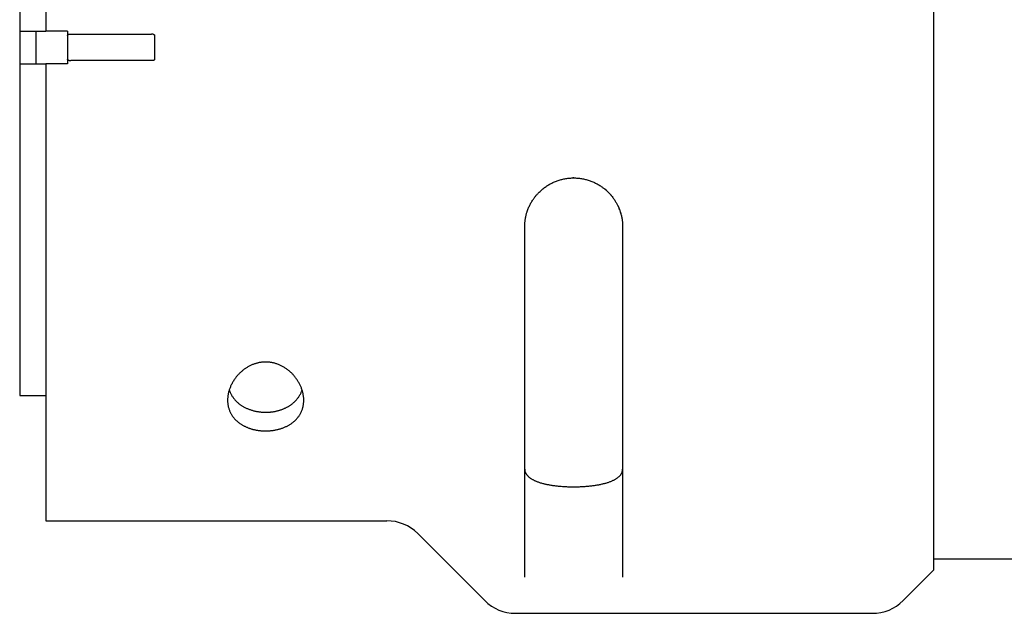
# Model space of a CAD drawing. Header units: millimetres. Extents: x 8 to 428, y 12 to 219.
# Tile 52 of 57: x 338 to 383, y 167 to 194. Entities that reach past the tile are written whole.
import ezdxf

# ---------------------------------------------------------------- set-up
doc = ezdxf.new("R2010")
doc.units = ezdxf.units.MM

msp = doc.modelspace()

# ---------------------------------------------------------------- linework, layer by layer
at = {"color": 7, "linetype": 'Continuous', "lineweight": 30}
for p, q in [((379.823, 192.974), (379.823, 216.974)), ((339.023, 214.724), (339.023, 193.724)), ((337.823, 208.974), (337.823, 193.724)), ((337.823, 193.724), (339.023, 193.724)), ((337.823, 193.724), (337.823, 192.224)), ((338.573, 192.224), (338.573, 193.724)), ((340.023, 193.724), (339.023, 193.724)), ((340.023, 193.525), (340.023, 192.423)), ((340.092, 193.574), (340.165, 193.574)), ((340.837, 193.574), (343.208, 193.574)), ((343.953, 193.574), (343.88, 193.574)), ((379.823, 168.974), (379.823, 192.974)), ((340.092, 192.374), (340.165, 192.374)), ((343.208, 192.374), (340.837, 192.374)), ((343.953, 192.374), (343.88, 192.374)), ((337.823, 192.224), (337.823, 176.974)), ((337.823, 192.224), (339.023, 192.224)), ((339.023, 192.224), (339.023, 171.224)), ((340.023, 192.224), (339.023, 192.224)), ((363.282, 186.974), (363.232, 186.974)), ((364.761, 186.411), (364.697, 186.466)), ((365.009, 186.154), (364.981, 186.188)), ((365.379, 185.516), (365.357, 185.573)), ((365.434, 185.349), (365.417, 185.405)), ((337.823, 176.974), (339.023, 176.974)), ((339.023, 171.224), (354.694, 171.224)), ((356.108, 170.639), (359.187, 167.56)), ((379.823, 169.474), (384.74, 169.474)), ((378.408, 167.56), (379.823, 168.974)), ((360.601, 166.974), (376.994, 166.974))]:
    msp.add_line(p, q, dxfattribs=at)
at = {"color": 7, "linetype": 'Continuous', "lineweight": 30, "flags": 128}
for points in [[(340.023, 193.724), (340.023, 193.699), (340.023, 193.675), (340.023, 193.65), (340.023, 193.625), (340.023, 193.6), (340.023, 193.575), (340.023, 193.55), (340.023, 193.525)], [(344.023, 193.525), (344.023, 193.388), (344.023, 193.25), (344.023, 193.112), (344.023, 192.974), (344.023, 192.837), (344.023, 192.699), (344.023, 192.561), (344.023, 192.423)], [(340.023, 192.423), (340.023, 192.399), (340.023, 192.374), (340.023, 192.349), (340.023, 192.324), (340.023, 192.299), (340.023, 192.274), (340.023, 192.249), (340.023, 192.224)]]:
    msp.add_lwpolyline(points, dxfattribs=at)
at = {"color": 7, "linetype": 'Continuous', "lineweight": 30}
for centre, start, end in [((354.694, 169.224), 45, 90), ((360.601, 168.974), 225, 270), ((376.994, 168.974), 270, 315)]:
    msp.add_arc(centre, 2, start, end, dxfattribs=at)
for points, knots in [([(340.023, 193.525), (340.023, 193.527), (340.023, 193.532), (340.025, 193.538), (340.028, 193.544), (340.032, 193.55), (340.038, 193.556), (340.046, 193.563), (340.056, 193.568), (340.068, 193.572), (340.08, 193.574), (340.088, 193.574), (340.092, 193.574)], [0, 0, 0, 0, 0.069455, 0.141317, 0.210712, 0.281861, 0.378176, 0.477235, 0.610843, 0.748214, 0.873142, 1, 1, 1, 1]), ([(340.165, 193.574), (340.18, 193.574), (340.21, 193.574), (340.259, 193.574), (340.309, 193.574), (340.362, 193.574), (340.416, 193.574), (340.473, 193.574), (340.531, 193.574), (340.589, 193.574), (340.649, 193.574), (340.711, 193.574), (340.773, 193.574), (340.816, 193.574), (340.837, 193.574)], [0, 0, 0, 0, 0.0839502, 0.1672045, 0.2501053, 0.3329995, 0.4162342, 0.500152, 0.5824765, 0.6647061, 0.7472114, 0.8303587, 0.9145063, 1, 1, 1, 1]), ([(343.208, 193.574), (343.229, 193.574), (343.271, 193.574), (343.333, 193.574), (343.394, 193.574), (343.454, 193.574), (343.514, 193.574), (343.572, 193.574), (343.628, 193.574), (343.683, 193.574), (343.735, 193.574), (343.786, 193.574), (343.834, 193.574), (343.865, 193.574), (343.88, 193.574)], [0, 0, 0, 0, 0.083945, 0.167196, 0.250095, 0.33299, 0.416228, 0.500151, 0.58247, 0.664696, 0.747201, 0.83035, 0.914501, 1, 1, 1, 1]), ([(343.953, 193.574), (343.959, 193.574), (343.969, 193.574), (343.983, 193.57), (343.995, 193.565), (344.004, 193.559), (344.011, 193.553), (344.016, 193.547), (344.019, 193.541), (344.022, 193.534), (344.022, 193.528), (344.023, 193.525)], [0, 0, 0, 0, 0.169614, 0.344193, 0.460809, 0.580097, 0.667321, 0.756678, 0.826592, 0.898383, 1, 1, 1, 1]), ([(340.092, 192.374), (340.087, 192.375), (340.076, 192.375), (340.062, 192.379), (340.05, 192.384), (340.042, 192.389), (340.035, 192.395), (340.03, 192.401), (340.026, 192.408), (340.023, 192.415), (340.023, 192.42), (340.023, 192.423)], [0, 0, 0, 0, 0.1696137, 0.3441931, 0.460809, 0.580097, 0.667321, 0.7566778, 0.826592, 0.8983829, 1, 1, 1, 1]), ([(340.837, 192.374), (340.816, 192.374), (340.774, 192.374), (340.712, 192.374), (340.651, 192.374), (340.591, 192.374), (340.531, 192.374), (340.473, 192.374), (340.417, 192.374), (340.363, 192.374), (340.31, 192.374), (340.26, 192.374), (340.211, 192.374), (340.18, 192.374), (340.165, 192.374)], [0, 0, 0, 0, 0.083945, 0.167196, 0.250095, 0.33299, 0.416228, 0.500151, 0.58247, 0.664696, 0.747201, 0.83035, 0.914501, 1, 1, 1, 1]), ([(343.88, 192.374), (343.865, 192.374), (343.835, 192.374), (343.787, 192.374), (343.736, 192.374), (343.684, 192.374), (343.629, 192.374), (343.572, 192.374), (343.515, 192.374), (343.456, 192.374), (343.396, 192.374), (343.334, 192.374), (343.272, 192.374), (343.23, 192.374), (343.208, 192.374)], [0, 0, 0, 0, 0.08395, 0.167204, 0.250105, 0.332999, 0.416234, 0.500152, 0.582476, 0.664706, 0.747211, 0.830359, 0.914506, 1, 1, 1, 1]), ([(344.023, 192.423), (344.023, 192.421), (344.022, 192.417), (344.02, 192.411), (344.018, 192.405), (344.013, 192.398), (344.008, 192.392), (343.999, 192.386), (343.989, 192.381), (343.977, 192.377), (343.965, 192.375), (343.957, 192.375), (343.953, 192.374)], [0, 0, 0, 0, 0.0694551, 0.1413168, 0.210712, 0.2818611, 0.3781764, 0.4772346, 0.6108431, 0.7482143, 0.8731425, 1, 1, 1, 1]), ([(361.023, 184.724), (361.023, 184.753), (361.024, 184.811), (361.029, 184.896), (361.037, 184.98), (361.048, 185.062), (361.061, 185.143), (361.077, 185.218), (361.094, 185.289), (361.112, 185.355), (361.128, 185.405), (361.14, 185.441), (361.147, 185.462), (361.154, 185.483), (361.162, 185.504), (361.17, 185.524), (361.177, 185.545), (361.193, 185.584), (361.218, 185.642), (361.253, 185.717), (361.291, 185.791), (361.331, 185.863), (361.374, 185.933), (361.416, 185.996), (361.457, 186.053), (361.495, 186.104), (361.535, 186.154), (361.576, 186.203), (361.618, 186.25), (361.668, 186.302), (361.725, 186.358), (361.791, 186.418), (361.859, 186.475), (361.929, 186.53), (362.002, 186.582), (362.077, 186.631), (362.154, 186.677), (362.232, 186.72), (362.312, 186.76), (362.394, 186.797), (362.478, 186.83), (362.562, 186.86), (362.648, 186.887), (362.735, 186.91), (362.823, 186.93), (362.912, 186.946), (363.002, 186.959), (363.092, 186.968), (363.182, 186.973), (363.242, 186.974), (363.273, 186.974)], [0, 0, 0, 0, 0.025644, 0.05084, 0.075591, 0.099897, 0.123758, 0.147175, 0.167416, 0.187315, 0.206872, 0.213381, 0.219851, 0.226283, 0.232676, 0.23903, 0.245346, 0.251623, 0.2757, 0.299621, 0.323388, 0.347002, 0.370466, 0.393781, 0.411997, 0.430124, 0.448161, 0.46611, 0.483972, 0.501748, 0.52676, 0.551746, 0.576707, 0.601648, 0.626569, 0.651475, 0.676368, 0.70125, 0.726124, 0.750993, 0.77586, 0.800727, 0.825597, 0.850473, 0.875358, 0.900253, 0.925162, 0.950088, 0.975033, 1, 1, 1, 1]), ([(363.273, 186.974), (363.303, 186.974), (363.363, 186.973), (363.453, 186.968), (363.543, 186.959), (363.633, 186.946), (363.721, 186.93), (363.809, 186.91), (363.896, 186.887), (363.982, 186.86), (364.067, 186.83), (364.15, 186.797), (364.232, 186.76), (364.312, 186.721), (364.391, 186.678), (364.467, 186.632), (364.535, 186.587), (364.594, 186.546), (364.645, 186.508), (364.695, 186.468), (364.744, 186.427), (364.791, 186.385), (364.837, 186.342), (364.886, 186.293), (364.938, 186.239), (364.991, 186.178), (365.042, 186.115), (365.091, 186.05), (365.138, 185.984), (365.181, 185.918), (365.22, 185.853), (365.255, 185.789), (365.281, 185.739), (365.299, 185.702), (365.31, 185.68), (365.32, 185.658), (365.33, 185.635), (365.34, 185.613), (365.35, 185.59), (365.365, 185.552), (365.386, 185.497), (365.411, 185.426), (365.434, 185.353), (365.454, 185.278), (365.472, 185.2), (365.488, 185.122), (365.5, 185.045), (365.51, 184.967), (365.517, 184.887), (365.522, 184.806), (365.522, 184.752), (365.523, 184.724)], [0, 0, 0, 0, 0.024939, 0.049856, 0.074754, 0.099636, 0.124504, 0.149361, 0.17421, 0.199053, 0.223893, 0.248733, 0.273575, 0.298423, 0.323278, 0.348144, 0.373023, 0.390804, 0.408594, 0.426395, 0.444206, 0.462029, 0.479865, 0.497716, 0.520348, 0.543121, 0.566036, 0.589095, 0.612301, 0.635655, 0.656331, 0.677123, 0.698035, 0.705103, 0.712185, 0.719281, 0.726391, 0.733514, 0.740651, 0.747802, 0.769184, 0.791006, 0.813272, 0.83598, 0.859133, 0.882731, 0.905389, 0.928445, 0.951898, 0.975749, 1, 1, 1, 1]), ([(361.023, 168.635), (361.023, 168.668), (361.023, 168.734), (361.023, 168.839), (361.023, 168.946), (361.023, 169.057), (361.023, 169.172), (361.023, 169.287), (361.023, 169.404), (361.023, 169.521), (361.023, 169.641), (361.023, 169.765), (361.023, 169.891), (361.023, 170.02), (361.023, 170.152), (361.023, 170.287), (361.023, 170.425), (361.023, 170.565), (361.023, 170.707), (361.023, 170.851), (361.023, 170.997), (361.023, 171.15), (361.023, 171.31), (361.023, 171.478), (361.023, 171.648), (361.023, 171.821), (361.023, 171.998), (361.023, 172.174), (361.023, 172.349), (361.023, 172.524), (361.023, 172.701), (361.023, 172.881), (361.023, 173.063), (361.023, 173.248), (361.023, 173.436), (361.023, 173.626), (361.023, 173.818), (361.023, 173.99), (361.023, 174.142), (361.023, 174.272), (361.023, 174.403), (361.023, 174.535), (361.023, 174.668), (361.023, 174.83), (361.023, 175.023), (361.023, 175.248), (361.023, 175.475), (361.023, 175.705), (361.023, 175.937), (361.023, 176.168), (361.023, 176.396), (361.023, 176.622), (361.023, 176.85), (361.023, 177.08), (361.023, 177.247), (361.023, 177.338), (361.023, 177.352), (361.023, 177.356), (361.023, 177.361), (361.023, 177.364), (361.023, 177.366), (361.023, 177.367), (361.023, 177.37), (361.023, 177.377), (361.023, 177.387), (361.023, 177.4), (361.023, 177.414), (361.023, 177.43), (361.023, 177.448), (361.023, 177.469), (361.023, 177.495), (361.023, 177.525), (361.023, 177.558), (361.023, 177.594), (361.023, 177.633), (361.023, 177.675), (361.023, 177.72), (361.023, 177.768), (361.023, 177.82), (361.023, 177.874), (361.023, 177.932), (361.023, 177.992), (361.023, 178.053), (361.023, 178.116), (361.023, 178.182), (361.023, 178.251), (361.023, 178.32), (361.023, 178.39), (361.023, 178.458), (361.023, 178.53), (361.023, 178.6), (361.023, 178.67), (361.023, 178.72), (361.023, 178.751), (361.023, 178.762), (361.023, 178.77), (361.023, 178.784), (361.023, 178.875), (361.023, 179.034), (361.023, 179.256), (361.023, 179.486), (361.023, 179.733), (361.023, 179.996), (361.023, 180.26), (361.023, 180.525), (361.023, 180.792), (361.023, 181.055), (361.023, 181.315), (361.023, 181.571), (361.023, 181.828), (361.023, 182.087), (361.023, 182.347), (361.023, 182.608), (361.023, 182.871), (361.023, 183.135), (361.023, 183.4), (361.023, 183.665), (361.023, 183.93), (361.023, 184.193), (361.023, 184.458), (361.023, 184.636), (361.023, 184.724)], [0, 0, 0, 0, 0.013067, 0.026133, 0.0392, 0.052266, 0.065333, 0.0784, 0.090719, 0.103039, 0.115359, 0.127679, 0.139999, 0.152319, 0.164639, 0.176959, 0.189279, 0.201599, 0.213699, 0.225799, 0.237899, 0.249999, 0.263065, 0.276132, 0.289198, 0.302265, 0.315332, 0.328398, 0.340718, 0.353038, 0.365358, 0.377678, 0.389998, 0.402318, 0.414638, 0.426958, 0.439278, 0.451598, 0.459664, 0.467731, 0.475798, 0.483864, 0.491931, 0.499998, 0.513238, 0.526478, 0.539717, 0.552956, 0.566195, 0.579433, 0.591914, 0.604395, 0.616875, 0.629355, 0.641835, 0.643759, 0.643975, 0.644191, 0.644407, 0.644623, 0.644742, 0.644769, 0.644797, 0.645241, 0.645788, 0.646476, 0.647211, 0.648058, 0.649018, 0.65009, 0.651514, 0.653098, 0.654842, 0.656746, 0.65881, 0.661033, 0.663417, 0.66596, 0.668664, 0.671527, 0.67455, 0.677733, 0.68088, 0.68417, 0.687602, 0.691175, 0.694891, 0.698322, 0.701865, 0.705521, 0.70929, 0.7127, 0.716197, 0.716978, 0.717427, 0.717846, 0.718265, 0.719579, 0.731675, 0.742423, 0.753124, 0.766189, 0.779182, 0.7921, 0.804988, 0.817875, 0.830762, 0.842913, 0.855064, 0.867215, 0.879365, 0.891516, 0.903666, 0.915817, 0.927967, 0.940118, 0.952268, 0.964201, 0.976134, 0.988067, 1, 1, 1, 1]), ([(365.523, 184.724), (365.523, 184.629), (365.523, 184.437), (365.523, 184.151), (365.523, 183.866), (365.523, 183.582), (365.523, 183.3), (365.523, 183.025), (365.523, 182.756), (365.523, 182.493), (365.523, 182.232), (365.523, 181.973), (365.523, 181.714), (365.523, 181.457), (365.523, 181.202), (365.523, 180.948), (365.523, 180.695), (365.523, 180.436), (365.523, 180.17), (365.523, 179.909), (365.523, 179.705), (365.523, 179.576), (365.523, 179.519), (365.523, 179.496), (365.523, 179.488), (365.523, 179.485), (365.523, 179.483), (365.523, 179.48), (365.523, 179.477), (365.523, 179.474), (365.523, 179.468), (365.523, 179.459), (365.523, 179.449), (365.523, 179.436), (365.523, 179.419), (365.523, 179.4), (365.523, 179.378), (365.523, 179.353), (365.523, 179.325), (365.523, 179.296), (365.523, 179.264), (365.523, 179.231), (365.523, 179.195), (365.523, 179.157), (365.523, 179.114), (365.523, 179.066), (365.523, 179.013), (365.523, 178.957), (365.523, 178.897), (365.523, 178.835), (365.523, 178.77), (365.523, 178.702), (365.523, 178.631), (365.523, 178.558), (365.523, 178.481), (365.523, 178.402), (365.523, 178.32), (365.523, 178.26), (365.523, 178.226), (365.523, 178.217), (365.523, 178.209), (365.523, 178.202), (365.523, 178.194), (365.523, 178.187), (365.523, 178.168), (365.523, 178.128), (365.523, 178.055), (365.523, 177.96), (365.523, 177.855), (365.523, 177.752), (365.523, 177.653), (365.523, 177.556), (365.523, 177.458), (365.523, 177.36), (365.523, 177.261), (365.523, 177.176), (365.523, 177.104), (365.523, 177.057), (365.523, 177.023), (365.523, 177.002), (365.523, 176.98), (365.523, 176.958), (365.523, 176.87), (365.523, 176.716), (365.523, 176.487), (365.523, 176.251), (365.523, 176.008), (365.523, 175.768), (365.523, 175.54), (365.523, 175.323), (365.523, 175.127), (365.523, 174.974), (365.523, 174.877), (365.523, 174.835), (365.523, 174.818), (365.523, 174.812), (365.523, 174.81), (365.523, 174.808), (365.523, 174.806), (365.523, 174.804), (365.523, 174.799), (365.523, 174.791), (365.523, 174.778), (365.523, 174.762), (365.523, 174.744), (365.523, 174.722), (365.523, 174.697), (365.523, 174.669), (365.523, 174.639), (365.523, 174.605), (365.523, 174.569), (365.523, 174.531), (365.523, 174.49), (365.523, 174.448), (365.523, 174.404), (365.523, 174.358), (365.523, 174.31), (365.523, 174.26), (365.523, 174.207), (365.523, 174.153), (365.523, 174.097), (365.523, 174.038), (365.523, 173.977), (365.523, 173.914), (365.523, 173.849), (365.523, 173.803), (365.523, 173.775), (365.523, 173.768), (365.523, 173.762), (365.523, 173.756), (365.523, 173.75), (365.523, 173.744), (365.523, 173.729), (365.523, 173.697), (365.523, 173.637), (365.523, 173.56), (365.523, 173.475), (365.523, 173.393), (365.523, 173.313), (365.523, 173.235), (365.523, 173.157), (365.523, 173.079), (365.523, 173), (365.523, 172.932), (365.523, 172.875), (365.523, 172.838), (365.523, 172.811), (365.523, 172.795), (365.523, 172.778), (365.523, 172.76), (365.523, 172.69), (365.523, 172.569), (365.523, 172.39), (365.523, 172.207), (365.523, 172.019), (365.523, 171.834), (365.523, 171.66), (365.523, 171.496), (365.523, 171.348), (365.523, 171.233), (365.523, 171.162), (365.523, 171.13), (365.523, 171.117), (365.523, 171.113), (365.523, 171.111), (365.523, 171.11), (365.523, 171.108), (365.523, 171.107), (365.523, 171.104), (365.523, 171.098), (365.523, 171.089), (365.523, 171.077), (365.523, 171.064), (365.523, 171.048), (365.523, 171.03), (365.523, 171.01), (365.523, 170.988), (365.523, 170.965), (365.523, 170.939), (365.523, 170.911), (365.523, 170.882), (365.523, 170.853), (365.523, 170.822), (365.523, 170.79), (365.523, 170.757), (365.523, 170.722), (365.523, 170.685), (365.523, 170.646), (365.523, 170.603), (365.523, 170.558), (365.523, 170.511), (365.523, 170.462), (365.523, 170.423), (365.523, 170.393), (365.523, 170.375), (365.523, 170.36), (365.523, 170.347), (365.523, 170.334), (365.523, 170.321), (365.523, 170.289), (365.523, 170.242), (365.523, 170.18), (365.523, 170.119), (365.523, 170.059), (365.523, 169.998), (365.523, 169.939), (365.523, 169.885), (365.523, 169.836), (365.523, 169.792), (365.523, 169.762), (365.523, 169.746), (365.523, 169.741), (365.523, 169.736), (365.523, 169.731), (365.523, 169.726), (365.523, 169.676), (365.523, 169.583), (365.523, 169.45), (365.523, 169.321), (365.523, 169.196), (365.523, 169.075), (365.523, 168.958), (365.523, 168.847), (365.523, 168.738), (365.523, 168.669), (365.523, 168.635)], [0, 0, 0, 0, 0.012894, 0.025788, 0.038682, 0.051574, 0.064466, 0.077358, 0.089512, 0.101666, 0.113819, 0.125975, 0.138138, 0.1503, 0.162461, 0.17462, 0.186777, 0.198932, 0.212302, 0.225669, 0.23743, 0.242604, 0.244881, 0.245883, 0.246014, 0.246145, 0.246276, 0.246407, 0.246539, 0.24667, 0.246977, 0.247393, 0.247917, 0.248548, 0.249384, 0.250356, 0.251462, 0.252705, 0.254083, 0.255596, 0.257147, 0.258819, 0.260611, 0.262523, 0.264556, 0.267084, 0.269776, 0.272632, 0.275653, 0.278838, 0.282127, 0.285574, 0.289179, 0.292944, 0.296866, 0.300948, 0.305188, 0.309587, 0.310173, 0.310562, 0.310951, 0.311338, 0.311726, 0.312112, 0.312498, 0.314612, 0.318344, 0.323977, 0.329483, 0.334862, 0.340114, 0.34524, 0.350238, 0.355686, 0.360974, 0.366103, 0.369401, 0.37263, 0.373688, 0.374872, 0.376057, 0.377242, 0.378426, 0.390446, 0.402465, 0.416123, 0.429779, 0.443435, 0.45709, 0.469105, 0.48112, 0.491693, 0.496345, 0.498392, 0.499292, 0.49941, 0.499528, 0.499646, 0.499764, 0.499882, 0.5, 0.500588, 0.501356, 0.502302, 0.503436, 0.504752, 0.506249, 0.507928, 0.509788, 0.511792, 0.51397, 0.516324, 0.518853, 0.521375, 0.52405, 0.526878, 0.529858, 0.532992, 0.536218, 0.539592, 0.543113, 0.546782, 0.550599, 0.554563, 0.558674, 0.562933, 0.563503, 0.563892, 0.564281, 0.564668, 0.565055, 0.565442, 0.565828, 0.567942, 0.571674, 0.577306, 0.582812, 0.588191, 0.593443, 0.598569, 0.603567, 0.609015, 0.614303, 0.619433, 0.622731, 0.62596, 0.627018, 0.628202, 0.629387, 0.630572, 0.631756, 0.643776, 0.655795, 0.669453, 0.683109, 0.696765, 0.71042, 0.722436, 0.734451, 0.745023, 0.749675, 0.751722, 0.752622, 0.75274, 0.752858, 0.752976, 0.753094, 0.753212, 0.75333, 0.753892, 0.754629, 0.75554, 0.756636, 0.75791, 0.759361, 0.760991, 0.762797, 0.764745, 0.766864, 0.769155, 0.771617, 0.774012, 0.776551, 0.779232, 0.782055, 0.785022, 0.788131, 0.791382, 0.795124, 0.799038, 0.803125, 0.807385, 0.811817, 0.813638, 0.815343, 0.816519, 0.817691, 0.818856, 0.820017, 0.821172, 0.827431, 0.832882, 0.838205, 0.844099, 0.849826, 0.855387, 0.860783, 0.865393, 0.869876, 0.873714, 0.874209, 0.874702, 0.875194, 0.875684, 0.876173, 0.876659, 0.890477, 0.904293, 0.918109, 0.931924, 0.945738, 0.959305, 0.972871, 0.986436, 1, 1, 1, 1]), ([(349.123, 178.518), (349.141, 178.517), (349.179, 178.517), (349.235, 178.514), (349.29, 178.509), (349.347, 178.502), (349.403, 178.493), (349.459, 178.481), (349.514, 178.468), (349.574, 178.452), (349.638, 178.431), (349.706, 178.406), (349.772, 178.379), (349.836, 178.349), (349.898, 178.317), (349.96, 178.282), (350.022, 178.243), (350.084, 178.201), (350.143, 178.158), (350.2, 178.112), (350.254, 178.064), (350.307, 178.015), (350.358, 177.964), (350.407, 177.911), (350.455, 177.855), (350.501, 177.797), (350.545, 177.737), (350.586, 177.677), (350.624, 177.615), (350.66, 177.553), (350.693, 177.489), (350.724, 177.425), (350.751, 177.36), (350.776, 177.295), (350.798, 177.23), (350.817, 177.165), (350.834, 177.1), (350.847, 177.035), (350.858, 176.97), (350.866, 176.904), (350.871, 176.838), (350.873, 176.772), (350.872, 176.706), (350.868, 176.643), (350.861, 176.582), (350.852, 176.524), (350.84, 176.466), (350.825, 176.409), (350.808, 176.351), (350.787, 176.294), (350.764, 176.238), (350.737, 176.181), (350.707, 176.126), (350.674, 176.073), (350.64, 176.022), (350.602, 175.972), (350.562, 175.924), (350.519, 175.877), (350.472, 175.83), (350.421, 175.785), (350.368, 175.741), (350.315, 175.702), (350.263, 175.667), (350.213, 175.635), (350.162, 175.606), (350.108, 175.577), (350.052, 175.549), (349.993, 175.523), (349.932, 175.498), (349.871, 175.476), (349.808, 175.455), (349.744, 175.436), (349.678, 175.419), (349.611, 175.403), (349.541, 175.39), (349.469, 175.378), (349.397, 175.369), (349.326, 175.362), (349.257, 175.357), (349.19, 175.354), (349.124, 175.353), (349.06, 175.354), (348.998, 175.356), (348.936, 175.36), (348.874, 175.366), (348.812, 175.373), (348.749, 175.382), (348.688, 175.393), (348.627, 175.405), (348.569, 175.419), (348.512, 175.433), (348.456, 175.449), (348.4, 175.467), (348.346, 175.486), (348.292, 175.507), (348.24, 175.529), (348.188, 175.552), (348.138, 175.577), (348.088, 175.603), (348.04, 175.631), (347.988, 175.663), (347.933, 175.7), (347.876, 175.742), (347.821, 175.787), (347.769, 175.835), (347.719, 175.884), (347.673, 175.936), (347.63, 175.989), (347.59, 176.044), (347.553, 176.101), (347.52, 176.16), (347.49, 176.218), (347.465, 176.278), (347.442, 176.337), (347.423, 176.398), (347.407, 176.459), (347.394, 176.521), (347.384, 176.585), (347.377, 176.649), (347.373, 176.714), (347.372, 176.78), (347.375, 176.845), (347.38, 176.911), (347.388, 176.976), (347.399, 177.041), (347.413, 177.107), (347.43, 177.173), (347.45, 177.239), (347.473, 177.306), (347.499, 177.373), (347.528, 177.439), (347.561, 177.507), (347.598, 177.575), (347.639, 177.644), (347.684, 177.713), (347.729, 177.777), (347.774, 177.835), (347.819, 177.889), (347.866, 177.942), (347.916, 177.994), (347.966, 178.041), (348.014, 178.085), (348.062, 178.125), (348.111, 178.164), (348.162, 178.202), (348.216, 178.238), (348.272, 178.274), (348.33, 178.308), (348.39, 178.34), (348.453, 178.37), (348.518, 178.398), (348.579, 178.421), (348.637, 178.441), (348.691, 178.457), (348.745, 178.472), (348.802, 178.485), (348.863, 178.496), (348.928, 178.506), (348.992, 178.512), (349.057, 178.517), (349.101, 178.517), (349.123, 178.518)], [0, 0, 0, 0, 0.004317, 0.00864, 0.012962, 0.01728, 0.021758, 0.02624, 0.030723, 0.035202, 0.041005, 0.046823, 0.052649, 0.058479, 0.064303, 0.070111, 0.076552, 0.082999, 0.089448, 0.09589, 0.102511, 0.109136, 0.115762, 0.122383, 0.129611, 0.136844, 0.144081, 0.151316, 0.158544, 0.165976, 0.173414, 0.180853, 0.188291, 0.195723, 0.203133, 0.210547, 0.217963, 0.225378, 0.232787, 0.240372, 0.247963, 0.255556, 0.263147, 0.270732, 0.277618, 0.28451, 0.291403, 0.298294, 0.30518, 0.31225, 0.319327, 0.326406, 0.333482, 0.340551, 0.347271, 0.353996, 0.36072, 0.36744, 0.374334, 0.381234, 0.388134, 0.395028, 0.400522, 0.40602, 0.411518, 0.417012, 0.422654, 0.428302, 0.433949, 0.439591, 0.445094, 0.450602, 0.45611, 0.461612, 0.467325, 0.473045, 0.478765, 0.484478, 0.489651, 0.494827, 0.499999, 0.504793, 0.509591, 0.514389, 0.519183, 0.524129, 0.529079, 0.53403, 0.538976, 0.543766, 0.54856, 0.553355, 0.558146, 0.563061, 0.56798, 0.572899, 0.577815, 0.582907, 0.588002, 0.593097, 0.598189, 0.605122, 0.612059, 0.618993, 0.626299, 0.633611, 0.640925, 0.648232, 0.655748, 0.66327, 0.670792, 0.678309, 0.685661, 0.693019, 0.70038, 0.70774, 0.715092, 0.722656, 0.730226, 0.737797, 0.745367, 0.752932, 0.760391, 0.767855, 0.775322, 0.782786, 0.790246, 0.797884, 0.805529, 0.813175, 0.820819, 0.828457, 0.836637, 0.844822, 0.853006, 0.861185, 0.867891, 0.874603, 0.881317, 0.888027, 0.894732, 0.900297, 0.905866, 0.911434, 0.916998, 0.922689, 0.928385, 0.93408, 0.93977, 0.945541, 0.951316, 0.957087, 0.961528, 0.965973, 0.970418, 0.974858, 0.979879, 0.984912, 0.989948, 0.99498, 1, 1, 1, 1]), ([(347.448, 177.233), (347.451, 177.227), (347.458, 177.203), (347.474, 177.163), (347.495, 177.113), (347.519, 177.063), (347.545, 177.014), (347.575, 176.964), (347.608, 176.913), (347.645, 176.861), (347.685, 176.811), (347.728, 176.761), (347.775, 176.712), (347.826, 176.664), (347.88, 176.618), (347.933, 176.577), (347.984, 176.54), (348.033, 176.508), (348.084, 176.477), (348.137, 176.447), (348.193, 176.418), (348.251, 176.39), (348.311, 176.365), (348.373, 176.341), (348.435, 176.319), (348.499, 176.299), (348.564, 176.281), (348.632, 176.265), (348.701, 176.25), (348.772, 176.238), (348.845, 176.228), (348.91, 176.221), (348.969, 176.216), (349.02, 176.214), (349.071, 176.212), (349.106, 176.212), (349.123, 176.211)], [0, 0, 0, 0, 0.0116987, 0.0431626, 0.07462, 0.1063167, 0.1380203, 0.1697162, 0.2048767, 0.2400367, 0.2753896, 0.3107419, 0.3467656, 0.3827885, 0.41908, 0.4553707, 0.483721, 0.5120709, 0.5405874, 0.5691035, 0.5981896, 0.6272753, 0.6565825, 0.6858893, 0.7142516, 0.7426135, 0.7712218, 0.7998296, 0.829274, 0.858718, 0.8884773, 0.9182364, 0.9386223, 0.9590081, 0.9795041, 1, 1, 1, 1]), ([(349.123, 176.211), (349.143, 176.212), (349.184, 176.212), (349.245, 176.215), (349.307, 176.219), (349.368, 176.224), (349.43, 176.232), (349.491, 176.241), (349.552, 176.252), (349.612, 176.264), (349.67, 176.278), (349.726, 176.293), (349.781, 176.31), (349.836, 176.328), (349.89, 176.347), (349.943, 176.368), (349.994, 176.391), (350.045, 176.415), (350.095, 176.44), (350.145, 176.467), (350.192, 176.495), (350.238, 176.524), (350.283, 176.555), (350.326, 176.587), (350.368, 176.62), (350.407, 176.654), (350.444, 176.687), (350.479, 176.721), (350.518, 176.762), (350.56, 176.81), (350.604, 176.866), (350.645, 176.924), (350.683, 176.983), (350.717, 177.044), (350.745, 177.102), (350.77, 177.158), (350.786, 177.201), (350.794, 177.226), (350.797, 177.233)], [0, 0, 0, 0, 0.024433, 0.048866, 0.07349, 0.098114, 0.123329, 0.148544, 0.173958, 0.199372, 0.223801, 0.248231, 0.272822, 0.297413, 0.322482, 0.347551, 0.37277, 0.39799, 0.424047, 0.450104, 0.476302, 0.502501, 0.529106, 0.555711, 0.582441, 0.609171, 0.634683, 0.660201, 0.685714, 0.724277, 0.762841, 0.802232, 0.841624, 0.881259, 0.920895, 0.953735, 0.986583, 1, 1, 1, 1]), ([(361.023, 173.597), (361.023, 173.583), (361.024, 173.556), (361.03, 173.515), (361.041, 173.476), (361.054, 173.439), (361.071, 173.405), (361.089, 173.374), (361.11, 173.344), (361.134, 173.314), (361.16, 173.285), (361.189, 173.257), (361.22, 173.229), (361.254, 173.203), (361.291, 173.177), (361.33, 173.151), (361.373, 173.126), (361.419, 173.102), (361.468, 173.078), (361.519, 173.055), (361.575, 173.032), (361.637, 173.009), (361.705, 172.986), (361.776, 172.964), (361.845, 172.945), (361.913, 172.928), (361.978, 172.913), (362.045, 172.898), (362.113, 172.885), (362.187, 172.871), (362.265, 172.858), (362.349, 172.846), (362.434, 172.835), (362.522, 172.825), (362.613, 172.816), (362.705, 172.808), (362.799, 172.801), (362.892, 172.796), (362.983, 172.792), (363.073, 172.789), (363.164, 172.787), (363.255, 172.786), (363.348, 172.787), (363.441, 172.788), (363.534, 172.791), (363.625, 172.794), (363.714, 172.799), (363.802, 172.805), (363.888, 172.812), (363.974, 172.82), (364.06, 172.829), (364.146, 172.839), (364.229, 172.851), (364.311, 172.863), (364.39, 172.877), (364.466, 172.891), (364.541, 172.907), (364.614, 172.923), (364.686, 172.941), (364.755, 172.96), (364.822, 172.98), (364.887, 173.002), (364.948, 173.024), (365.007, 173.047), (365.063, 173.071), (365.116, 173.097), (365.167, 173.123), (365.215, 173.151), (365.259, 173.18), (365.301, 173.209), (365.339, 173.24), (365.373, 173.272), (365.405, 173.305), (365.433, 173.339), (365.457, 173.374), (365.477, 173.41), (365.494, 173.447), (365.506, 173.481), (365.514, 173.512), (365.519, 173.54), (365.522, 173.568), (365.522, 173.587), (365.523, 173.597)], [0, 0, 0, 0, 0.01436, 0.028731, 0.043102, 0.057461, 0.069269, 0.081088, 0.092909, 0.104727, 0.116535, 0.128028, 0.139531, 0.151038, 0.162541, 0.174034, 0.1859, 0.197778, 0.20966, 0.221538, 0.233404, 0.246972, 0.260553, 0.274134, 0.287702, 0.29891, 0.310128, 0.321351, 0.33257, 0.343777, 0.356582, 0.369399, 0.382216, 0.395022, 0.408224, 0.42144, 0.434655, 0.447857, 0.460256, 0.472665, 0.485075, 0.497473, 0.51024, 0.523018, 0.535796, 0.548563, 0.560837, 0.573123, 0.585408, 0.597683, 0.610309, 0.622946, 0.635583, 0.64821, 0.660589, 0.672978, 0.685368, 0.697748, 0.710468, 0.723199, 0.735931, 0.748651, 0.761378, 0.774115, 0.786852, 0.799579, 0.812642, 0.825716, 0.83879, 0.851853, 0.86521, 0.878577, 0.891945, 0.905302, 0.919002, 0.932711, 0.946422, 0.960121, 0.970076, 0.98003, 0.990015, 1, 1, 1, 1])]:
    msp.add_open_spline(points, degree=3, knots=knots, dxfattribs=at)

doc.saveas('drawing.dxf')
